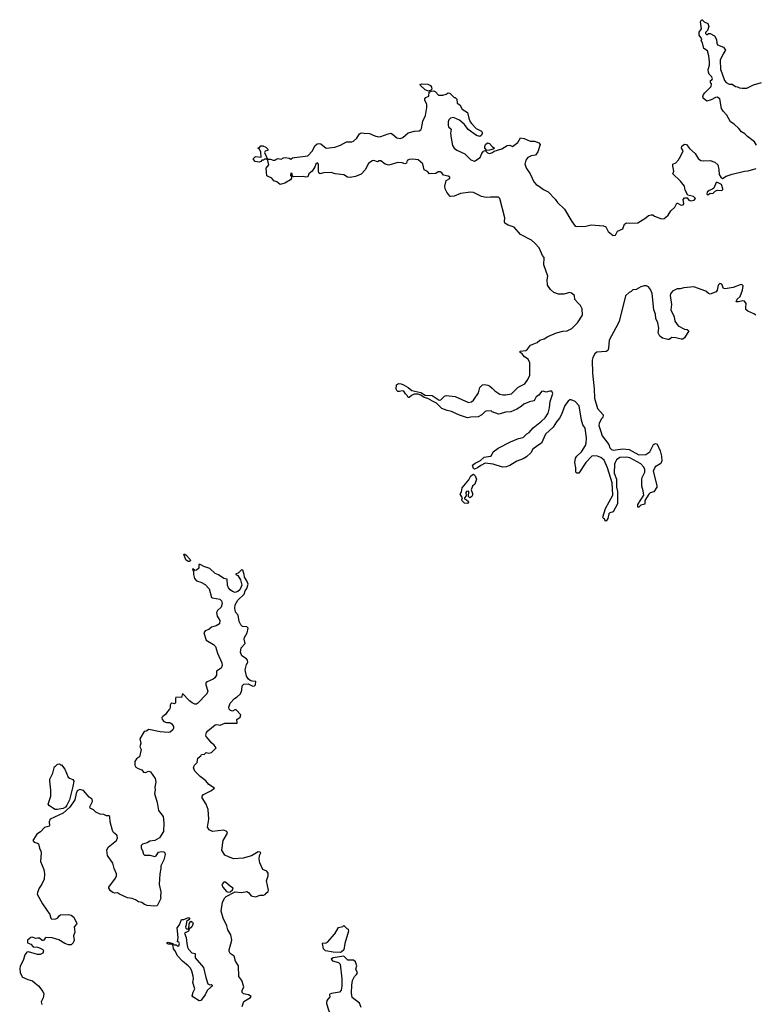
# Model space of a CAD drawing. Extents: x 2239831 to 2395310, y 665973 to 772585.
# Tile 103 of 144: x 2337272 to 2345606, y 723158 to 734310. Entities that reach past the tile are written whole.
import ezdxf

# ---------------------------------------------------------------- set-up
doc = ezdxf.new("R2010")
doc.units = 0

msp = doc.modelspace()

# ---------------------------------------------------------------- linework, layer by layer
at = {"layer": '0CON20XD'}
for points in [[(2345618, 732888), (2345596, 732925), (2345518, 732988), (2345489, 733019), (2345448, 733038), (2345419, 733079), (2345366, 733126), (2345325, 733154), (2345285, 733229), (2345243, 733273), (2345224, 733304), (2345204, 733414), (2345175, 733433), (2345155, 733430), (2345105, 733402), (2345055, 733388), (2345015, 733423), (2345011, 733435), (2345019, 733461), (2345035, 733483), (2345107, 733553), (2345108, 733585), (2345098, 733598), (2345098, 733622), (2345116, 733634), (2345120, 733645), (2345110, 733665), (2345083, 733693), (2345076, 733715), (2345073, 733745), (2345086, 733795), (2345088, 733832), (2345080, 733900), (2345066, 733956), (2345022, 733985), (2345007, 734047), (2344992, 734075), (2345000, 734095), (2344968, 734135), (2344971, 734169), (2344998, 734205), (2344984, 734285), (2344995, 734310), (2345005, 734310), (2345028, 734285), (2345068, 734265), (2345078, 734232), (2345064, 734186), (2345042, 734165), (2345043, 734153), (2345055, 734140), (2345075, 734152), (2345095, 734154), (2345145, 734126), (2345167, 734087), (2345170, 734045), (2345177, 734027), (2345245, 734000), (2345268, 733965), (2345240, 733925), (2345207, 733853), (2345212, 733745), (2345225, 733710), (2345255, 733623), (2345275, 733600), (2345308, 733578), (2345345, 733580), (2345383, 733553), (2345405, 733550), (2345425, 733538), (2345456, 733534), (2345510, 733535), (2345585, 733573), (2345675, 733600)], [(2341905, 733500), (2341865, 733517), (2341812, 733565), (2341810, 733575), (2341825, 733582), (2341895, 733578), (2341925, 733566), (2341939, 733545), (2341942, 733525), (2341930, 733510), (2341905, 733500)], [(2341139, 732561), (2341077, 732534), (2341015, 732524), (2340985, 732528), (2340945, 732551), (2340846, 732566), (2340800, 732580), (2340715, 732574), (2340675, 732563), (2340663, 732575), (2340656, 732595), (2340657, 732675), (2340645, 732688), (2340628, 732675), (2340617, 732643), (2340587, 732595), (2340548, 732565), (2340535, 732532), (2340515, 732527), (2340484, 732534), (2340375, 732530), (2340360, 732545), (2340358, 732568), (2340345, 732570), (2340340, 732545), (2340350, 732535), (2340350, 732515), (2340340, 732495), (2340275, 732460), (2340225, 732444), (2340185, 732472), (2340152, 732485), (2340130, 732515), (2340073, 732543), (2340063, 732627), (2340093, 732665), (2340080, 732730), (2340045, 732730), (2340035, 732720), (2340015, 732720), (2340005, 732702), (2339985, 732697), (2339940, 732705), (2339920, 732725), (2339922, 732738), (2339945, 732760), (2340008, 732752), (2340003, 732815), (2339990, 732840), (2339970, 732855), (2339988, 732862), (2340005, 732880), (2340025, 732880), (2340062, 732865), (2340083, 732845), (2340083, 732827), (2340055, 732822), (2340047, 732805), (2340080, 732730), (2340115, 732730), (2340145, 732718), (2340162, 732718), (2340173, 732727), (2340195, 732738), (2340235, 732730), (2340260, 732745), (2340285, 732750), (2340325, 732742), (2340345, 732732), (2340364, 732746), (2340385, 732751), (2340535, 732769), (2340591, 732825), (2340615, 732881), (2340644, 732905), (2340665, 732909), (2340685, 732903), (2340745, 732854), (2340842, 732868), (2340905, 732890), (2340975, 732926), (2341035, 732927), (2341055, 732934), (2341092, 732968), (2341121, 733019), (2341145, 733030), (2341175, 733023), (2341235, 733022), (2341295, 732995), (2341335, 732985), (2341365, 732987), (2341445, 733019), (2341475, 733025), (2341495, 733015), (2341545, 732972), (2341585, 732966), (2341614, 732976), (2341675, 733027), (2341746, 733046), (2341798, 733052), (2341818, 733062), (2341824, 733076), (2341838, 733162), (2341870, 733225), (2341886, 733315), (2341886, 733355), (2341863, 733395), (2341862, 733415), (2341872, 733428), (2341908, 733445), (2341912, 733488), (2341938, 733502), (2341965, 733503), (2341980, 733495), (2342015, 733457), (2342065, 733456), (2342104, 733466), (2342125, 733482), (2342145, 733478), (2342195, 733430), (2342205, 733430), (2342225, 733410), (2342230, 733365), (2342258, 733345), (2342285, 733298), (2342345, 733260), (2342359, 733195), (2342374, 733155), (2342389, 733135), (2342445, 733077), (2342505, 733048), (2342516, 733025), (2342502, 732998), (2342485, 732988), (2342449, 732999), (2342353, 733065), (2342312, 733122), (2342255, 733173), (2342185, 733201), (2342152, 733195), (2342133, 733175), (2342127, 733155), (2342126, 733115), (2342132, 733095), (2342160, 733069), (2342152, 733025), (2342160, 732970), (2342177, 732885), (2342196, 732855), (2342225, 732832), (2342315, 732791), (2342385, 732721), (2342425, 732709), (2342490, 732750), (2342507, 732793), (2342528, 732822), (2342545, 732830), (2342573, 732803), (2342595, 732794), (2342628, 732805), (2342648, 732822), (2342735, 732849), (2342794, 732886), (2342825, 732888), (2342855, 732872), (2342915, 732918), (2342945, 732971), (2342986, 732966), (2343055, 732936), (2343103, 732933), (2343135, 732924), (2343153, 732915), (2343167, 732895), (2343143, 732815), (2343115, 732774), (2343065, 732767), (2343030, 732750), (2343005, 732718), (2342994, 732675), (2343015, 732626), (2343057, 732565), (2343097, 732475), (2343124, 732444), (2343161, 732421), (2343207, 732387), (2343259, 732359), (2343338, 732278), (2343365, 732238), (2343443, 732163), (2343526, 732025), (2343565, 731973), (2343585, 731969), (2343685, 731972), (2343745, 731986), (2343885, 731976), (2343912, 731962), (2343940, 731910), (2343995, 731865), (2344022, 731869), (2344046, 731914), (2344105, 731941), (2344124, 731995), (2344145, 732011), (2344185, 732006), (2344275, 732010), (2344365, 732064), (2344395, 732091), (2344425, 732100), (2344445, 732099), (2344465, 732083), (2344545, 732053), (2344575, 732060), (2344594, 732075), (2344618, 732095), (2344648, 732145), (2344693, 732187), (2344715, 732232), (2344725, 732232), (2344765, 732211), (2344788, 732212), (2344796, 732226), (2344790, 732275), (2344805, 732293), (2344834, 732294), (2344854, 732265), (2344875, 732260), (2344915, 732267), (2344928, 732285), (2344905, 732307), (2344841, 732321), (2344811, 732381), (2344803, 732425), (2344760, 732480), (2344670, 732565), (2344682, 732595), (2344677, 732637), (2344670, 732645), (2344670, 732675), (2344705, 732690), (2344740, 732725), (2344740, 732735), (2344750, 732745), (2344788, 732825), (2344770, 732855), (2344775, 732878), (2344805, 732900), (2344825, 732897), (2344861, 732851), (2344925, 732796), (2344959, 732739), (2344987, 732717), (2345015, 732711), (2345095, 732714), (2345147, 732697), (2345182, 732665), (2345194, 732615), (2345196, 732555), (2345215, 732527), (2345235, 732510), (2345275, 732539), (2345345, 732561), (2345485, 732596), (2345525, 732600), (2345615, 732626)], [(2342565, 732830), (2342540, 732855), (2342540, 732875), (2342550, 732895), (2342573, 732917), (2342595, 732908), (2342624, 732874), (2342650, 732855), (2342637, 732843), (2342595, 732833), (2342565, 732830)], [(2345612, 730962), (2345590, 730980), (2345520, 731010), (2345499, 731029), (2345498, 731052), (2345502, 731095), (2345485, 731121), (2345465, 731127), (2345414, 731114), (2345390, 731115), (2345399, 731145), (2345435, 731174), (2345462, 731248), (2345469, 731295), (2345455, 731309), (2345435, 731308), (2345355, 731278), (2345265, 731260), (2345246, 731266), (2345225, 731316), (2345205, 731322), (2345186, 731305), (2345173, 731245), (2345162, 731228), (2345095, 731203), (2345075, 731210), (2345046, 731236), (2344908, 731285), (2344797, 731273), (2344755, 731261), (2344722, 731262), (2344666, 731235), (2344647, 731205), (2344642, 731185), (2344656, 731084), (2344648, 731025), (2344686, 730946), (2344696, 730896), (2344733, 730843), (2344804, 730804), (2344835, 730801), (2344853, 730785), (2344802, 730708), (2344785, 730693), (2344765, 730690), (2344705, 730706), (2344659, 730711), (2344631, 730689), (2344615, 730687), (2344554, 730704), (2344524, 730724), (2344504, 730765), (2344512, 730815), (2344503, 730875), (2344480, 730925), (2344476, 730975), (2344457, 731025), (2344439, 731209), (2344418, 731255), (2344395, 731284), (2344375, 731295), (2344345, 731295), (2344310, 731285), (2344256, 731254), (2344218, 731252), (2344199, 731231), (2344175, 731219), (2344136, 731184), (2344065, 730890), (2344025, 730819), (2343950, 730680), (2343944, 730585), (2343935, 730562), (2343915, 730553), (2343811, 730545), (2343787, 730525), (2343765, 730485), (2343759, 730455), (2343760, 730305), (2343782, 730128), (2343785, 730025), (2343818, 729908), (2343881, 729835), (2343880, 729805), (2343861, 729785), (2343836, 729735), (2343833, 729715), (2343854, 729644), (2343872, 729595), (2343945, 729497), (2343959, 729459), (2343975, 729443), (2343995, 729434), (2344105, 729450), (2344175, 729441), (2344212, 729422), (2344285, 729380), (2344365, 729386), (2344412, 729415), (2344452, 729498), (2344475, 729509), (2344495, 729502), (2344527, 729425), (2344542, 729365), (2344547, 729315), (2344536, 729285), (2344473, 729247), (2344450, 729195), (2344491, 729035), (2344489, 729015), (2344455, 728964), (2344415, 728950), (2344400, 728935), (2344356, 728865), (2344356, 728824), (2344308, 728812), (2344285, 728790), (2344275, 728790), (2344275, 728820), (2344342, 728925), (2344336, 728975), (2344320, 729025), (2344322, 729102), (2344326, 729125), (2344353, 729185), (2344354, 729215), (2344342, 729242), (2344309, 729279), (2344185, 729347), (2344145, 729356), (2344070, 729350), (2344035, 729326), (2344017, 729295), (2344011, 729275), (2344007, 729175), (2344032, 729105), (2344032, 729015), (2344045, 728965), (2344043, 728825), (2343995, 728736), (2343957, 728723), (2343946, 728714), (2343935, 728660), (2343915, 728630), (2343904, 728634), (2343898, 728655), (2343885, 728660), (2343878, 728675), (2343909, 728775), (2343990, 728925), (2343983, 729063), (2343933, 729235), (2343895, 729320), (2343855, 729351), (2343817, 729367), (2343775, 729372), (2343755, 729366), (2343686, 729294), (2343608, 729175), (2343585, 729174), (2343572, 729185), (2343572, 729235), (2343562, 729295), (2343568, 729345), (2343583, 729367), (2343636, 729415), (2343683, 729487), (2343691, 729515), (2343692, 729575), (2343677, 729685), (2343652, 729722), (2343636, 729775), (2343611, 729935), (2343565, 729984), (2343520, 730005), (2343505, 730004), (2343485, 729991), (2343448, 729942), (2343412, 729838), (2343389, 729795), (2343355, 729756), (2343316, 729695), (2343230, 729615), (2343185, 729512), (2343143, 729487), (2343086, 729444), (2343061, 729405), (2343015, 729359), (2342975, 729336), (2342905, 729310), (2342825, 729261), (2342785, 729247), (2342743, 729243), (2342635, 729276), (2342545, 729286), (2342495, 729261), (2342457, 729233), (2342425, 729220), (2342412, 729225), (2342403, 729265), (2342431, 729289), (2342493, 729317), (2342536, 729354), (2342605, 729366), (2342617, 729375), (2342635, 729415), (2342692, 729458), (2342833, 729527), (2342925, 729565), (2342975, 729579), (2343019, 729621), (2343045, 729636), (2343091, 729689), (2343183, 729763), (2343225, 729802), (2343260, 729855), (2343276, 729915), (2343283, 729985), (2343311, 730075), (2343302, 730102), (2343277, 730103), (2343235, 730092), (2343204, 730104), (2343185, 730100), (2343152, 730058), (2343125, 730040), (2343110, 730010), (2343095, 729994), (2343048, 729982), (2342985, 729956), (2342955, 729929), (2342905, 729897), (2342835, 729869), (2342775, 729863), (2342716, 729844), (2342695, 729843), (2342625, 729870), (2342615, 729880), (2342555, 729876), (2342545, 729873), (2342507, 729833), (2342465, 729812), (2342385, 729810), (2342345, 729801), (2342255, 729830), (2342165, 729874), (2342114, 729884), (2342055, 729908), (2341995, 729965), (2341949, 729991), (2341895, 730019), (2341855, 730029), (2341818, 730058), (2341785, 730070), (2341741, 730069), (2341712, 730055), (2341685, 730030), (2341675, 730032), (2341663, 730055), (2341642, 730072), (2341625, 730103), (2341605, 730107), (2341575, 730098), (2341555, 730100), (2341545, 730110), (2341538, 730125), (2341542, 730175), (2341562, 730188), (2341595, 730186), (2341620, 730175), (2341675, 730144), (2341715, 730111), (2341815, 730086), (2341865, 730059), (2341944, 730054), (2342025, 730002), (2342045, 730004), (2342085, 730047), (2342105, 730052), (2342205, 730041), (2342355, 729974), (2342389, 729981), (2342415, 730000), (2342469, 730085), (2342486, 730145), (2342515, 730175), (2342538, 730178), (2342575, 730170), (2342595, 730162), (2342624, 730135), (2342655, 730105), (2342710, 730070), (2342745, 730060), (2342775, 730060), (2342845, 730074), (2342921, 730149), (2342995, 730185), (2343027, 730233), (2343050, 730285), (2343051, 730425), (2343034, 730464), (2342992, 730492), (2342966, 730526), (2342942, 730542), (2342943, 730555), (2343006, 730564), (2343025, 730578), (2343058, 730625), (2343135, 730654), (2343165, 730680), (2343215, 730697), (2343255, 730723), (2343352, 730765), (2343427, 730783), (2343475, 730786), (2343527, 730813), (2343591, 730875), (2343648, 730965), (2343644, 731035), (2343625, 731074), (2343604, 731095), (2343562, 731142), (2343556, 731185), (2343524, 731214), (2343505, 731219), (2343435, 731200), (2343375, 731201), (2343325, 731219), (2343284, 731254), (2343252, 731305), (2343248, 731365), (2343254, 731405), (2343209, 731535), (2343213, 731615), (2343195, 731640), (2343156, 731726), (2343110, 731780), (2343072, 731812), (2342946, 731876), (2342875, 731959), (2342805, 731984), (2342770, 732005), (2342763, 732023), (2342768, 732065), (2342713, 732283), (2342695, 732299), (2342605, 732301), (2342555, 732298), (2342505, 732306), (2342415, 732351), (2342385, 732358), (2342265, 732341), (2342195, 732313), (2342155, 732308), (2342145, 732312), (2342112, 732355), (2342092, 732395), (2342090, 732425), (2342102, 732488), (2342145, 732513), (2342147, 732525), (2342125, 732539), (2342075, 732548), (2342054, 732575), (2342035, 732588), (2342014, 732586), (2341985, 732569), (2341915, 732566), (2341892, 732592), (2341855, 732608), (2341839, 732679), (2341785, 732721), (2341725, 732729), (2341685, 732727), (2341663, 732717), (2341654, 732686), (2341635, 732676), (2341605, 732688), (2341555, 732692), (2341455, 732664), (2341412, 732672), (2341365, 732711), (2341345, 732711), (2341325, 732700), (2341285, 732714), (2341265, 732713), (2341225, 732680), (2341185, 732608), (2341139, 732561)], [(2345065, 732327), (2345075, 732330), (2345095, 732346), (2345125, 732342), (2345152, 732368), (2345172, 732379), (2345226, 732375), (2345237, 732385), (2345238, 732395), (2345222, 732442), (2345176, 732466), (2345163, 732465), (2345137, 732403), (2345115, 732386), (2345085, 732375), (2345060, 732355), (2345055, 732334), (2345065, 732327)], [(2342345, 728831), (2342312, 728835), (2342285, 728860), (2342282, 728875), (2342290, 728895), (2342262, 728935), (2342277, 728963), (2342285, 729007), (2342360, 729100), (2342385, 729143), (2342415, 729161), (2342434, 729145), (2342446, 729106), (2342430, 729050), (2342402, 729025), (2342388, 728985), (2342402, 728945), (2342402, 728925), (2342395, 728910), (2342373, 728893), (2342358, 728908), (2342360, 728965), (2342355, 728970), (2342333, 728967), (2342328, 728955), (2342332, 728918), (2342310, 728895), (2342312, 728882), (2342335, 728872), (2342352, 728855), (2342356, 728844), (2342345, 728831)], [(2339195, 728174), (2339182, 728175), (2339155, 728193), (2339132, 728255), (2339145, 728256), (2339155, 728248), (2339204, 728195), (2339206, 728184), (2339195, 728174)], [(2339792, 723135), (2339811, 723189), (2339886, 723235), (2339893, 723245), (2339865, 723264), (2339807, 723277), (2339791, 723291), (2339793, 723315), (2339810, 723355), (2339787, 723427), (2339755, 723472), (2339752, 723595), (2339717, 723645), (2339702, 723702), (2339656, 723735), (2339644, 723755), (2339644, 723776), (2339676, 723885), (2339666, 723944), (2339630, 724000), (2339619, 724045), (2339577, 724135), (2339554, 724214), (2339571, 724315), (2339596, 724364), (2339612, 724378), (2339715, 724433), (2339785, 724426), (2339845, 724437), (2339866, 724426), (2339895, 724388), (2339945, 724376), (2339995, 724394), (2340036, 724394), (2340055, 724402), (2340063, 724417), (2340086, 724434), (2340091, 724449), (2340068, 724555), (2340088, 724615), (2340089, 724645), (2340072, 724665), (2340025, 724686), (2339991, 724761), (2339984, 724806), (2339989, 724845), (2340003, 724875), (2339995, 724883), (2339975, 724884), (2339900, 724840), (2339805, 724812), (2339695, 724805), (2339632, 724832), (2339595, 724847), (2339563, 724905), (2339579, 725015), (2339626, 725095), (2339620, 725115), (2339585, 725129), (2339455, 725117), (2339420, 725135), (2339399, 725165), (2339414, 725255), (2339408, 725365), (2339384, 725424), (2339338, 725495), (2339338, 725515), (2339354, 725535), (2339438, 725575), (2339480, 725605), (2339415, 725647), (2339381, 725691), (2339315, 725739), (2339258, 725798), (2339242, 725835), (2339252, 725865), (2339282, 725898), (2339291, 725945), (2339325, 725972), (2339333, 725987), (2339365, 725992), (2339385, 726010), (2339415, 726002), (2339445, 726010), (2339497, 726063), (2339477, 726095), (2339445, 726120), (2339410, 726160), (2339383, 726193), (2339380, 726205), (2339390, 726235), (2339405, 726255), (2339488, 726325), (2339505, 726328), (2339545, 726320), (2339595, 726344), (2339736, 726344), (2339733, 726385), (2339769, 726411), (2339776, 726435), (2339725, 726492), (2339708, 726492), (2339685, 726478), (2339660, 726485), (2339645, 726500), (2339643, 726525), (2339655, 726568), (2339705, 726623), (2339735, 726640), (2339773, 726675), (2339787, 726715), (2339792, 726765), (2339812, 726785), (2339859, 726789), (2339915, 726760), (2339933, 726767), (2339942, 726778), (2339946, 726816), (2339905, 726818), (2339885, 726827), (2339865, 726841), (2339840, 726875), (2339828, 726945), (2339842, 727005), (2339856, 727035), (2339854, 727055), (2339842, 727072), (2339789, 727105), (2339772, 727145), (2339780, 727195), (2339828, 727245), (2339814, 727294), (2339819, 727311), (2339850, 727365), (2339859, 727419), (2339845, 727434), (2339795, 727438), (2339778, 727455), (2339759, 727495), (2339746, 727565), (2339718, 727598), (2339709, 727645), (2339715, 727682), (2339744, 727736), (2339814, 727805), (2339825, 727840), (2339845, 727868), (2339860, 727915), (2339846, 727955), (2339819, 727995), (2339816, 728025), (2339800, 728075), (2339785, 728079), (2339748, 728042), (2339722, 728035), (2339722, 728025), (2339744, 728014), (2339772, 727965), (2339788, 727905), (2339767, 727853), (2339745, 727832), (2339714, 727824), (2339685, 727832), (2339655, 727854), (2339639, 727875), (2339628, 727905), (2339622, 727972), (2339585, 727980), (2339525, 728021), (2339485, 728039), (2339425, 728094), (2339358, 728115), (2339331, 728131), (2339315, 728140), (2339300, 728140), (2339301, 728099), (2339275, 728076), (2339255, 728070), (2339235, 728090), (2339230, 728085), (2339242, 728062), (2339241, 728025), (2339252, 727982), (2339275, 727954), (2339325, 727940), (2339375, 727912), (2339419, 727865), (2339446, 727766), (2339455, 727760), (2339540, 727745), (2339558, 727728), (2339567, 727697), (2339555, 727656), (2339513, 727617), (2339501, 727595), (2339510, 727555), (2339540, 727505), (2339534, 727466), (2339498, 727445), (2339445, 727430), (2339415, 727403), (2339375, 727388), (2339357, 727365), (2339383, 727283), (2339467, 727235), (2339490, 727210), (2339513, 727135), (2339562, 727025), (2339565, 726995), (2339555, 726965), (2339500, 726930), (2339501, 726885), (2339484, 726855), (2339465, 726840), (2339395, 726812), (2339381, 726799), (2339380, 726775), (2339404, 726705), (2339394, 726676), (2339285, 726564), (2339275, 726558), (2339255, 726559), (2339225, 726573), (2339195, 726596), (2339115, 726678), (2339105, 726633), (2339042, 726635), (2339037, 726623), (2339038, 726572), (2339025, 726562), (2338995, 726567), (2338985, 726562), (2338977, 726545), (2338977, 726515), (2338970, 726500), (2338945, 726474), (2338925, 726439), (2338892, 726418), (2338881, 726405), (2338885, 726382), (2338905, 726361), (2338935, 726351), (2338975, 726349), (2338995, 726336), (2339013, 726303), (2339014, 726285), (2339006, 726265), (2338978, 726242), (2338955, 726237), (2338865, 726244), (2338735, 726271), (2338705, 726250), (2338683, 726247), (2338633, 726165), (2338643, 726115), (2338633, 726075), (2338649, 726045), (2338628, 725962), (2338595, 725938), (2338575, 725910), (2338577, 725865), (2338588, 725845), (2338615, 725827), (2338655, 725812), (2338676, 725786), (2338695, 725784), (2338735, 725798), (2338755, 725791), (2338807, 725717), (2338813, 725675), (2338804, 725616), (2338808, 725585), (2338799, 725545), (2338830, 725445), (2338843, 725355), (2338897, 725287), (2338907, 725215), (2338902, 725115), (2338855, 725042), (2338805, 725012), (2338745, 725006), (2338715, 724987), (2338665, 724972), (2338648, 724955), (2338647, 724927), (2338665, 724900), (2338675, 724860), (2338687, 724847), (2338748, 724848), (2338805, 724831), (2338820, 724840), (2338845, 724880), (2338875, 724889), (2338904, 724884), (2338918, 724875), (2338920, 724855), (2338907, 724795), (2338872, 724725), (2338872, 724695), (2338860, 724635), (2338852, 724515), (2338872, 724432), (2338868, 724375), (2338872, 724355), (2338830, 724275), (2338795, 724268), (2338715, 724277), (2338685, 724290), (2338655, 724313), (2338618, 724318), (2338585, 724342), (2338545, 724357), (2338495, 724363), (2338404, 724404), (2338382, 724422), (2338345, 724418), (2338328, 724425), (2338302, 724445), (2338283, 724473), (2338282, 724485), (2338357, 724585), (2338369, 724615), (2338369, 724635), (2338341, 724695), (2338328, 724755), (2338268, 724845), (2338258, 724905), (2338275, 724937), (2338368, 725015), (2338379, 725045), (2338378, 725062), (2338373, 725075), (2338336, 725105), (2338324, 725125), (2338296, 725225), (2338294, 725284), (2338284, 725294), (2338254, 725294), (2338225, 725308), (2338185, 725312), (2338135, 725334), (2338109, 725359), (2338070, 725380), (2338066, 725395), (2338097, 725455), (2338092, 725482), (2338059, 725505), (2337995, 725579), (2337955, 725590), (2337925, 725577), (2337912, 725545), (2337896, 725474), (2337839, 725391), (2337765, 725324), (2337616, 725255), (2337606, 725226), (2337611, 725185), (2337608, 725175), (2337555, 725161), (2337508, 725112), (2337465, 725084), (2337427, 725025), (2337423, 725015), (2337436, 724996), (2337474, 724984), (2337484, 724974), (2337498, 724925), (2337513, 724893), (2337517, 724875), (2337507, 724775), (2337546, 724685), (2337554, 724634), (2337551, 724575), (2337523, 724517), (2337492, 724475), (2337473, 724425), (2337471, 724405), (2337532, 724295), (2337612, 724175), (2337625, 724132), (2337635, 724122), (2337683, 724127), (2337703, 724137), (2337723, 724165), (2337735, 724171), (2337825, 724176), (2337855, 724166), (2337885, 724146), (2337919, 724075), (2337916, 724064), (2337888, 724035), (2337896, 723975), (2337882, 723935), (2337888, 723885), (2337877, 723853), (2337857, 723833), (2337825, 723833), (2337785, 723847), (2337715, 723887), (2337641, 723911), (2337572, 723915), (2337561, 723909), (2337545, 723883), (2337535, 723879), (2337525, 723880), (2337495, 723906), (2337475, 723909), (2337455, 723903), (2337415, 723920), (2337398, 723915), (2337360, 723885), (2337362, 723855), (2337399, 723839), (2337425, 723808), (2337475, 723806), (2337495, 723798), (2337535, 723778), (2337543, 723765), (2337535, 723737), (2337506, 723724), (2337475, 723724), (2337373, 723753), (2337355, 723750), (2337330, 723720), (2337317, 723665), (2337276, 723586), (2337272, 723565), (2337276, 723515), (2337305, 723466), (2337365, 723440), (2337419, 723425), (2337446, 723396), (2337487, 723367), (2337534, 723304), (2337544, 723275), (2337538, 723232), (2337516, 723186), (2337524, 723154)], [(2337695, 725364), (2337675, 725365), (2337655, 725374), (2337610, 725405), (2337596, 725425), (2337624, 725516), (2337624, 725585), (2337612, 725685), (2337615, 725707), (2337649, 725775), (2337665, 725850), (2337675, 725850), (2337702, 725878), (2337725, 725880), (2337735, 725870), (2337745, 725870), (2337785, 725822), (2337822, 725732), (2337835, 725720), (2337876, 725706), (2337885, 725685), (2337875, 725625), (2337837, 725473), (2337806, 725414), (2337790, 725390), (2337766, 725374), (2337695, 725364)], [(2339635, 724430), (2339655, 724433), (2339683, 724455), (2339691, 724475), (2339662, 724492), (2339605, 724542), (2339595, 724546), (2339585, 724541), (2339564, 724515), (2339572, 724485), (2339615, 724436), (2339635, 724430)], [(2339305, 723196), (2339234, 723244), (2339227, 723255), (2339236, 723295), (2339257, 723335), (2339233, 723405), (2339241, 723445), (2339239, 723475), (2339223, 723533), (2339206, 723566), (2339182, 723592), (2339115, 723646), (2339065, 723704), (2339029, 723769), (2339013, 723785), (2339010, 723815), (2338998, 723838), (2338955, 723838), (2338942, 723845), (2338940, 723855), (2338955, 723862), (2339007, 723847), (2339023, 723833), (2339045, 723830), (2339055, 723820), (2339075, 723820), (2339082, 723845), (2339075, 723860), (2339060, 723865), (2339067, 723915), (2339058, 724025), (2339082, 724058), (2339105, 724120), (2339132, 724118), (2339185, 724140), (2339198, 724122), (2339163, 724097), (2339160, 724055), (2339152, 724035), (2339155, 724020), (2339165, 724012), (2339188, 724012), (2339191, 724069), (2339212, 724098), (2339229, 724089), (2339238, 724075), (2339222, 724035), (2339192, 724008), (2339185, 723988), (2339138, 723965), (2339159, 723915), (2339167, 723845), (2339172, 723805), (2339183, 723783), (2339222, 723742), (2339260, 723735), (2339260, 723685), (2339354, 723575), (2339380, 723460), (2339405, 723390), (2339425, 723380), (2339445, 723382), (2339452, 723375), (2339452, 723365), (2339443, 723355), (2339396, 723315), (2339372, 723265), (2339325, 723203), (2339305, 723196)], [(2340905, 723745), (2340825, 723749), (2340735, 723765), (2340714, 723785), (2340702, 723845), (2340707, 723853), (2340735, 723852), (2340758, 723862), (2340842, 723958), (2340885, 724027), (2340932, 724038), (2340945, 724050), (2340980, 724015), (2340995, 724010), (2340999, 723985), (2340954, 723846), (2340946, 723775), (2340915, 723750), (2340905, 723745)], [(2341141, 723121), (2341120, 723170), (2341038, 723235), (2341030, 723285), (2341036, 723375), (2341044, 723426), (2341066, 723474), (2341088, 723495), (2341098, 723515), (2341082, 723555), (2341090, 723595), (2341075, 723640), (2341055, 723658), (2340989, 723659), (2340945, 723702), (2340825, 723683), (2340804, 723675), (2340802, 723668), (2340815, 723651), (2340885, 723632), (2340903, 723613), (2340923, 723445), (2340923, 723365), (2340913, 723317), (2340896, 723294), (2340805, 723281), (2340787, 723273), (2340782, 723265), (2340787, 723243), (2340750, 723200), (2340747, 723167), (2340792, 723025)]]:
    msp.add_lwpolyline(points, dxfattribs=at)

doc.saveas('drawing.dxf')
